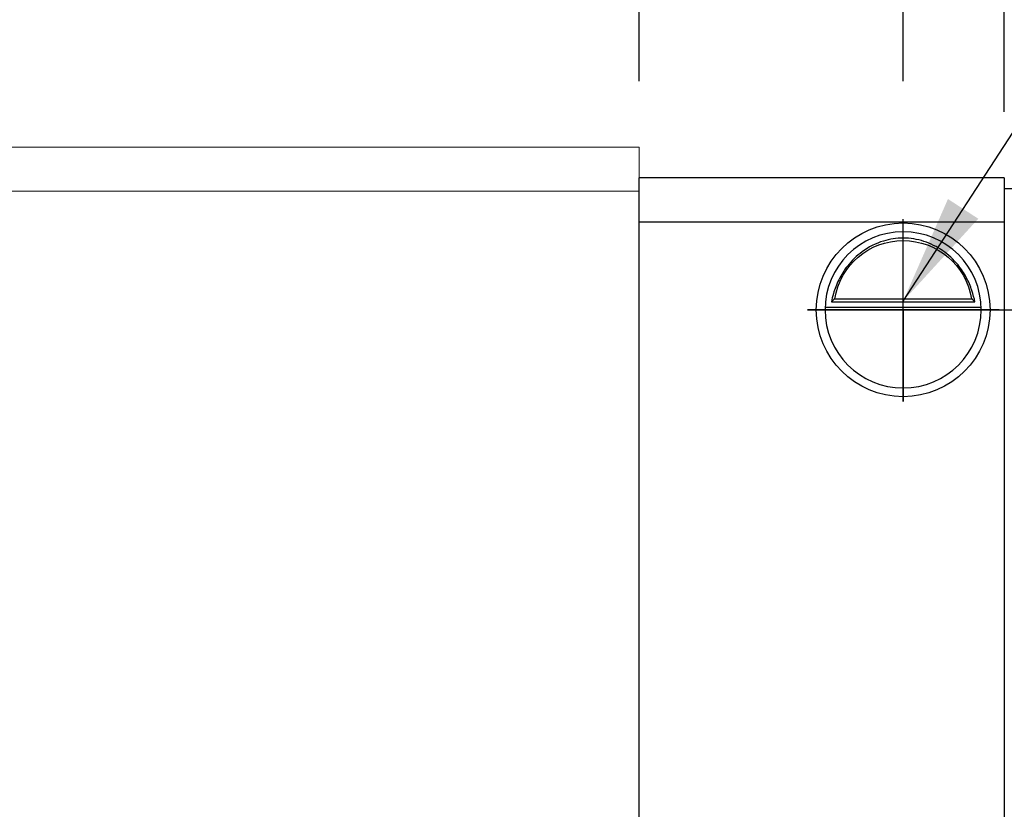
# Model space of a CAD drawing. Header units: millimetres. Extents: x 188 to 446, y 227 to 327.
# Tile 55 of 57: x 377 to 399, y 267 to 285. Entities that reach past the tile are written whole.
import ezdxf

# ---------------------------------------------------------------- set-up
doc = ezdxf.new("R2010")
doc.units = ezdxf.units.MM
doc.header["$PDSIZE"] = -1
for name, color, linetype in [('2', 7, 'Continuous'), ('DIM', 4, 'Continuous'), ('OUT', 3, 'Continuous')]:
    doc.layers.add(name, color=color, linetype=linetype)
doc.styles.add('DIM-7', font='SIMPLEX.shx', dxfattribs={"width": 0.7, "bigfont": 'chineset.shx'})
doc.dimstyles.new('CNS', dxfattribs={"dimtxt": 3.5, "dimasz": 2.5, "dimexe": 1, "dimexo": 1.5, "dimgap": 0.09, "dimtad": 0, "dimdsep": 46, "dimtxsty": 'DIM-7', "dimcen": 0.09, "dimclrd": 1, "dimclre": 1, "dimclrt": 4, "dimadec": 0, "dimazin": 0, "dimtfac": 1, "dimtix": 1, "dimtmove": 2, "dimatfit": 3, "dimfxl": 1, "dimtvp": 0.971429, "dimtolj": 1, "dimarcsym": 0})

# ---------------------------------------------------------------- blocks, each defined once
blk = doc.blocks.new('*D11')
at = {"layer": 'DEFPOINTS', "color": 0}
for p in [(391.089, 296.866), (355.889, 281.735), (391.089, 281.735)]:
    blk.add_point(p, dxfattribs=at)
at = {"layer": 'DIM', "color": 7, "lineweight": -2}
for p, q in [((355.889, 283.235), (355.889, 297.866)), ((391.089, 283.235), (391.089, 297.866)), ((358.389, 296.866), (388.589, 296.866))]:
    blk.add_line(p, q, dxfattribs=at)
at = {"layer": 'DIM', "color": 7}
for points in [[(358.389, 297.282), (358.389, 296.449), (355.889, 296.866)], [(388.589, 297.282), (388.589, 296.449), (391.089, 296.866)]]:
    blk.add_solid(points, dxfattribs=at)
at = {"layer": 'DIM', "color": 7, "insert": (373.489, 300.266), "char_height": 3.5, "attachment_point": 5, "style": 'DIM-7'}
blk.add_mtext('\\A1;35.2', dxfattribs=at)
blk = doc.blocks.new('*D13')
at = {"layer": 'DEFPOINTS', "color": 0}
for p in [(391.089, 296.866), (391.089, 281.735), (397.089, 281.735)]:
    blk.add_point(p, dxfattribs=at)
at = {"layer": 'DIM', "color": 7, "lineweight": -2}
for p, q in [((391.089, 283.235), (391.089, 297.866)), ((397.089, 283.235), (397.089, 297.866)), ((394.589, 296.866), (393.589, 296.866))]:
    blk.add_line(p, q, dxfattribs=at)
at = {"layer": 'DIM', "color": 7}
for points in [[(393.589, 297.282), (393.589, 296.449), (391.089, 296.866)], [(394.589, 297.282), (394.589, 296.449), (397.089, 296.866)]]:
    blk.add_solid(points, dxfattribs=at)
at = {"layer": 'DIM', "color": 7, "insert": (394.089, 300.266), "char_height": 3.5, "attachment_point": 5, "style": 'DIM-7'}
blk.add_mtext('\\A1;6', dxfattribs=at)
blk = doc.blocks.new('*D14')
at = {"layer": 'DEFPOINTS', "color": 0}
for p in [(399.389, 281.035), (397.089, 278.035), (410.684, 278.035)]:
    blk.add_point(p, dxfattribs=at)
at = {"layer": 'DIM', "color": 7, "lineweight": -2}
for p, q in [((410.684, 283.535), (410.684, 290.299)), ((400.889, 281.035), (411.684, 281.035)), ((410.684, 278.035), (410.684, 281.035)), ((398.589, 278.035), (411.684, 278.035)), ((410.684, 275.535), (410.684, 273.035))]:
    blk.add_line(p, q, dxfattribs=at)
at = {"layer": 'DIM', "color": 7}
for points in [[(410.267, 283.535), (411.101, 283.535), (410.684, 281.035)], [(410.267, 275.535), (411.101, 275.535), (410.684, 278.035)]]:
    blk.add_solid(points, dxfattribs=at)
at = {"layer": 'DIM', "color": 7, "insert": (407.284, 289.392), "char_height": 3.5, "attachment_point": 5, "rotation": 90, "style": 'DIM-7'}
blk.add_mtext('\\A1;3', dxfattribs=at)
blk = doc.blocks.new('*D15')
at = {"layer": 'DEFPOINTS', "color": 0}
for p in [(402.089, 310.661), (344.889, 280.785), (402.089, 280.785)]:
    blk.add_point(p, dxfattribs=at)
at = {"layer": 'DIM', "color": 7, "lineweight": -2}
for p, q in [((344.889, 282.285), (344.889, 311.661)), ((402.089, 282.285), (402.089, 311.661)), ((347.389, 310.661), (399.589, 310.661))]:
    blk.add_line(p, q, dxfattribs=at)
at = {"layer": 'DIM', "color": 7}
for points in [[(347.389, 311.078), (347.389, 310.244), (344.889, 310.661)], [(399.589, 311.078), (399.589, 310.244), (402.089, 310.661)]]:
    blk.add_solid(points, dxfattribs=at)
at = {"layer": 'DIM', "color": 7, "insert": (373.489, 314.061), "char_height": 3.5, "attachment_point": 5, "style": 'DIM-7'}
blk.add_mtext('\\A1;57.2', dxfattribs=at)
blk = doc.blocks.new('*D17')
at = {"layer": 'DEFPOINTS', "color": 0}
for p in [(399.389, 303.818), (347.589, 281.035), (399.389, 281.035)]:
    blk.add_point(p, dxfattribs=at)
at = {"layer": 'DIM', "color": 7, "lineweight": -2}
for p, q in [((347.589, 282.535), (347.589, 304.818)), ((399.389, 282.535), (399.389, 304.818)), ((350.089, 303.818), (396.889, 303.818))]:
    blk.add_line(p, q, dxfattribs=at)
at = {"layer": 'DIM', "color": 7}
for points in [[(350.089, 304.235), (350.089, 303.402), (347.589, 303.818)], [(396.889, 304.235), (396.889, 303.402), (399.389, 303.818)]]:
    blk.add_solid(points, dxfattribs=at)
at = {"layer": 'DIM', "color": 7, "insert": (373.489, 307.218), "char_height": 3.5, "attachment_point": 5, "style": 'DIM-7'}
blk.add_mtext('\\A1;51.8', dxfattribs=at)

msp = doc.modelspace()

# ---------------------------------------------------------------- linework, layer by layer
at = {"layer": '2', "color": 0, "linetype": 'Continuous'}
for p, q in [((399.389, 281.035), (391.089, 281.035)), ((391.089, 255.035), (391.089, 281.035)), ((399.389, 281.035), (399.389, 280.035)), ((399.389, 280.785), (399.389, 280.639)), ((402.089, 280.785), (399.389, 280.785)), ((399.389, 280.785), (399.389, 279.285)), ((399.389, 280.639), (399.389, 279.432)), ((391.089, 280.035), (399.389, 280.035)), ((399.389, 280.035), (399.389, 255.035)), ((399.389, 279.432), (399.389, 279.078)), ((399.389, 279.285), (399.389, 256.285)), ((399.389, 279.078), (399.389, 256.492)), ((395.457, 278.218), (398.721, 278.218)), ((395.534, 278.285), (398.644, 278.285)), ((398.863, 278.085), (395.315, 278.085)), ((391.089, 276.135), (391.089, 276.385))]:
    msp.add_line(p, q, dxfattribs=at)
at = {"layer": '2', "color": 0, "linetype": 'Continuous', "extrusion": (0, 0, -1)}
for radius, start, end in [(1.975, 270, 90), (1.975, 90, 270), (1.575, 9.1332, 90), (1.575, 90, 170.8668)]:
    msp.add_arc((-397.089, 278.035), radius, start, end, dxfattribs=at)
at = {"layer": '2', "color": 0, "linetype": 'Continuous'}
for start, end in [(90, 270), (270, 90)]:
    msp.add_arc((397.089, 278.035), 1.775, start, end, dxfattribs=at)
for points, knots in [([(397.089, 279.666), (396.938, 279.666), (396.785, 279.643), (396.468, 279.547), (396.302, 279.463), (396.032, 279.264), (395.918, 279.154), (395.746, 278.934), (395.68, 278.827), (395.573, 278.614), (395.533, 278.503), (395.484, 278.337), (395.469, 278.274), (395.457, 278.218)], [0, 0, 0, 0, 0.183798, 0.183798, 0.410489, 0.410489, 0.600027, 0.600027, 0.749109, 0.749109, 0.899192, 0.899192, 1, 1, 1, 1]), ([(398.721, 278.218), (398.705, 278.294), (398.683, 278.384), (398.619, 278.573), (398.577, 278.675), (398.472, 278.871), (398.408, 278.967), (398.236, 279.179), (398.118, 279.289), (397.858, 279.47), (397.713, 279.542), (397.411, 279.64), (397.249, 279.666), (397.089, 279.666)], [0, 0, 0, 0, 0.137686, 0.137686, 0.275472, 0.275472, 0.412356, 0.412356, 0.606431, 0.606431, 0.804639, 0.804639, 1, 1, 1, 1])]:
    msp.add_open_spline(points, degree=3, knots=knots, dxfattribs=at)
for points in [[(395.534, 278.285), (395.508, 278.263), (395.483, 278.24), (395.457, 278.218)], [(398.721, 278.218), (398.695, 278.24), (398.669, 278.263), (398.644, 278.285)]]:
    msp.add_open_spline(points, degree=3, dxfattribs=at)
at = {"layer": 'DIM', "color": 0}
for p, q in [((397.089, 275.954), (397.089, 280.096)), ((399.275, 278.035), (394.912, 278.035)), ((394.912, 278.035), (397.089, 278.035)), ((397.089, 278.035), (399.275, 278.035)), ((397.089, 278.035), (397.089, 275.954))]:
    msp.add_line(p, q, dxfattribs=at)
at = {"layer": 'OUT', "color": 0, "linetype": 'Continuous', "lineweight": 15}
for p, q in [((391.089, 281.735), (355.889, 281.735)), ((391.089, 280.735), (391.089, 281.735)), ((391.089, 280.735), (355.889, 280.735)), ((391.089, 256.585), (391.089, 280.735))]:
    msp.add_line(p, q, dxfattribs=at)

# ---------------------------------------------------------------- dimensions: what is measured, and where the dimension line sits
at = {"layer": 'DIM', "color": 0}
for base, p1, p2, picture, middle in [((402.089, 310.661), (344.889, 280.785), (402.089, 280.785), '*D15', (373.489, 314.061)), ((399.389, 303.818), (347.589, 281.035), (399.389, 281.035), '*D17', (373.489, 307.218)), ((391.089, 296.866), (355.889, 281.735), (391.089, 281.735), '*D11', (373.489, 300.266)), ((391.089, 296.866), (397.089, 281.735), (391.089, 281.735), '*D13', (394.089, 300.266))]:
    dim = msp.add_linear_dim(base=base, p1=p1, p2=p2, dimstyle='CNS', override={"dimclrd": 7, "dimclre": 7, "dimclrt": 7}, dxfattribs=at)
    dim.commit()
    dim.dimension.update_dxf_attribs({"geometry": picture, "text_midpoint": middle})
dim = msp.add_linear_dim(base=(410.684, 278.035), p1=(399.389, 281.035), p2=(397.089, 278.035), angle=90, dimstyle='CNS', override={"dimclrd": 7, "dimclre": 7, "dimclrt": 7, "dimtmove": 0}, dxfattribs=at)
dim.commit()
dim.dimension.update_dxf_attribs({"geometry": '*D14', "text_midpoint": (410.684, 289.392), "dimtype": 160})

# ---------------------------------------------------------------- leaders
at = {"layer": 'DIM', "color": 0, "annotation_type": 0, "has_hookline": 1, "hookline_direction": 0, "text_width": 9.217}
msp.add_leader([(397.089, 278.235), (408.241, 295.372), (410.741, 295.372)], dimstyle='CNS', override={"dimgap": 0.09, "dimtad": 1, "dimclrd": 7, "dimclre": 4}, dxfattribs=at)

doc.saveas('drawing.dxf')
